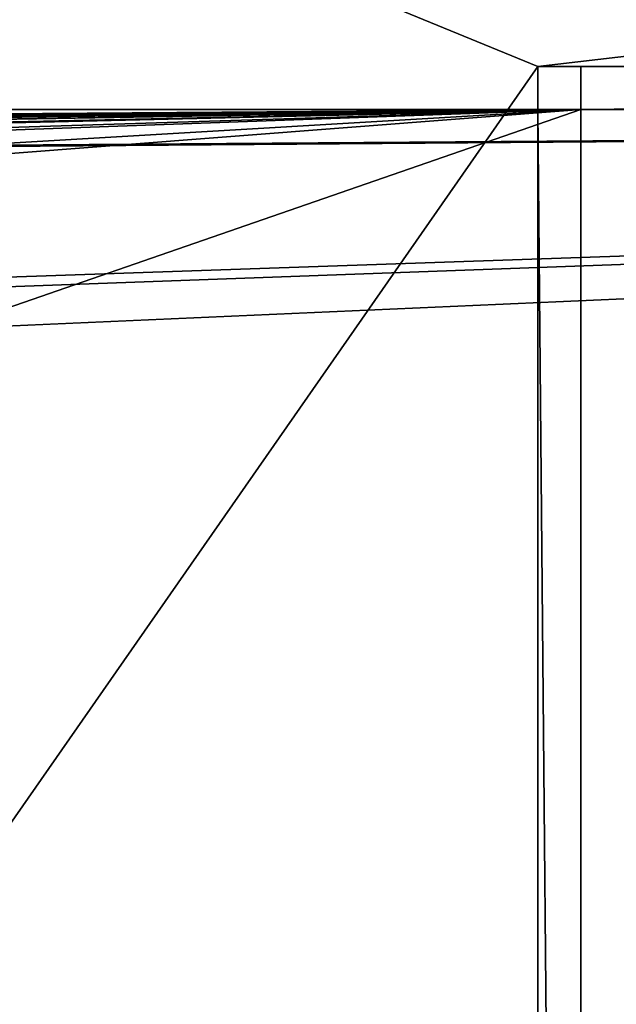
# Model space of a CAD drawing. Header units: millimetres. Extents: x 0 to 3270, y -325 to 325.
# Tile 115 of 256: x 1543.48 to 1550.41, y 17.09 to 28.55. Entities that reach past the tile are written whole.
import ezdxf

# ---------------------------------------------------------------- set-up
doc = ezdxf.new("R2010")
doc.units = ezdxf.units.MM
for name, color, linetype in [('Adapter1FrontHalf', 7, 'Continuous'), ('Adapter1Pad_Xminus', 7, 'Continuous'), ('Adapter1Pad_Yplus', 7, 'Continuous'), ('TongueBore1_P1', 7, 'Continuous')]:
    doc.layers.add(name, color=color, linetype=linetype)

# ---------------------------------------------------------------- blocks, each defined once
blk = doc.blocks.new('TongueBore1_P1')
at = {"layer": 'TongueBore1_P1'}
for points in [[(0, 27.5, 80), (1600, 27.5, 80), (225, 17.5, 80)], [(1600, 27.5, 80), (0, 27.5, 80), (50, 27.5, 160)], [(1600, 27.5, 1000), (50, 27.5, 880), (0, 27.5, 1000)], [(1600, 27.5, 1000), (0, 27.5, 1000), (0, -27.5, 1000)], [(1600, 27.5, 1000), (0, -27.5, 1000), (1600, -27.5, 1000)], [(1550, 27.5, 160), (1600, 27.5, 80), (50, 27.5, 160)], [(1600, 27.5, 1000), (1550, 27.5, 880), (50, 27.5, 880)], [(50, 27.5, 880), (1550, 27.5, 880), (1420, 17.5, 880)], [(1550, 27.5, 160), (50, 27.5, 160), (180, 17.5, 160)], [(1550, 27.5, 160), (180, 17.5, 160), (220, 17.5, 160)], [(1550, 27.5, 160), (220, 17.5, 160), (330, 17.5, 160)], [(225, 17.5, 80), (1600, 27.5, 80), (275, 17.5, 80)], [(275, 17.5, 80), (1600, 27.5, 80), (1325, 17.5, 80)], [(1550, 27.5, 160), (330, 17.5, 160), (370, 17.5, 160)], [(1550, 27.5, 160), (370, 17.5, 160), (480, 17.5, 160)], [(1550, 27.5, 160), (480, 17.5, 160), (520, 17.5, 160)], [(1550, 27.5, 160), (520, 17.5, 160), (630, 17.5, 160)], [(1550, 27.5, 160), (630, 17.5, 160), (670, 17.5, 160)], [(1550, 27.5, 160), (670, 17.5, 160), (780, 17.5, 160)], [(1550, 27.5, 160), (780, 17.5, 160), (820, 17.5, 160)], [(1550, 27.5, 160), (820, 17.5, 160), (930, 17.5, 160)], [(1550, 27.5, 160), (930, 17.5, 160), (970, 17.5, 160)], [(1550, 27.5, 160), (970, 17.5, 160), (1080, 17.5, 160)], [(1550, 27.5, 160), (1080, 17.5, 160), (1120, 17.5, 160)], [(1550, 27.5, 160), (1120, 17.5, 160), (1230, 17.5, 160)], [(1550, 27.5, 160), (1230, 17.5, 160), (1270, 17.5, 160)], [(1550, 27.5, 160), (1270, 17.5, 160), (1380, 17.5, 160)], [(1325, 17.5, 80), (1600, 27.5, 80), (1375, 17.5, 80)], [(1375, 17.5, 80), (1600, 27.5, 80), (1600, -27.5, 80)], [(1550, 27.5, 160), (1380, 17.5, 160), (1420, 17.5, 160)], [(1420, -17.5, 880), (1550, 27.5, 880), (1550, -27.5, 880)], [(1420, 17.5, 880), (1550, 27.5, 880), (1420, -17.5, 880)], [(1550, 27.5, 160), (1420, 17.5, 160), (1420, -17.5, 160)], [(1550, 27.5, 160), (1420, -17.5, 160), (1550, -27.5, 160)], [(1550, 27.5, 880), (1600, 27.5, 80), (1550, 27.5, 160)], [(1600, 27.5, 1000), (1600, 27.5, 80), (1550, 27.5, 880)], [(1550, -27.5, 160), (1550, -27.5, 880), (1550, 27.5, 160)], [(1550, 27.5, 160), (1550, -27.5, 880), (1550, 27.5, 880)], [(1375, 17.5, 80), (1600, -27.5, 80), (1375, -17.5, 80)]]:
    blk.add_3dface(points, dxfattribs=at)
blk = doc.blocks.new('Adapter1FrontHalf')
at = {"layer": 'Adapter1FrontHalf'}
for points in [[(1549.5, 28, 832), (1530, 36, 832), (1530, 0, 832)], [(1618, 36, 832), (1530, 36, 832), (1549.5, 28, 832)], [(1530, 36, 784), (1549.5, 28, 784), (1530, 0, 784)], [(1530, 36, 784), (1618, 36, 784), (1549.5, 28, 784)], [(1618, 36, 832), (1549.5, 28, 832), (1600.5, 28, 832)], [(1549.5, 28, 784), (1618, 36, 784), (1600.5, 28, 784)], [(1549.5, 28, 832), (1530, 0, 832), (1549.5, 0, 832)], [(1530, 0, 784), (1549.5, 28, 784), (1549.5, 0, 784)], [(1549.5, 0, 832), (1549.5, 28, 784), (1549.5, 28, 832)], [(1549.5, 0, 832), (1549.5, 0, 784), (1549.5, 28, 784)], [(1600.5, 28, 784), (1600.5, 28, 832), (1549.5, 28, 784)], [(1549.5, 28, 784), (1600.5, 28, 832), (1549.5, 28, 832)]]:
    blk.add_3dface(points, dxfattribs=at)
blk = doc.blocks.new('Adapter1Pad_Xminus')
at = {"layer": 'Adapter1Pad_Xminus'}
for points in [[(1549.5, -27.5, 784), (1549.5, -27.5, 832), (1549.5, 27.5, 784)], [(1549.5, 27.5, 784), (1549.5, -27.5, 832), (1549.5, 27.5, 832)], [(1550, 27.5, 832), (1550, 27.5, 784), (1549.5, 27.5, 784)], [(1550, 27.5, 832), (1549.5, 27.5, 784), (1549.5, 27.5, 832)], [(1549.5, -27.5, 784), (1549.5, 27.5, 784), (1550, -27.5, 784)], [(1549.5, 27.5, 784), (1550, 27.5, 784), (1550, -27.5, 784)], [(1549.5, 27.5, 832), (1549.5, -27.5, 832), (1550, -27.5, 832)], [(1550, 27.5, 832), (1549.5, 27.5, 832), (1550, -27.5, 832)], [(1550, -27.5, 832), (1550, -27.5, 784), (1550, 27.5, 784)], [(1550, -27.5, 832), (1550, 27.5, 784), (1550, 27.5, 832)]]:
    blk.add_3dface(points, dxfattribs=at)
blk = doc.blocks.new('Adapter1Pad_Yplus')
at = {"layer": 'Adapter1Pad_Yplus'}
for points in [[(1550, 27.5, 784), (1550, 27.5, 832), (1550, 28, 784)], [(1550, 28, 784), (1550, 27.5, 832), (1550, 28, 832)], [(1600, 28, 832), (1600, 28, 784), (1550, 28, 784)], [(1600, 28, 832), (1550, 28, 784), (1550, 28, 832)], [(1550, 28, 784), (1600, 28, 784), (1550, 27.5, 784)], [(1550, 27.5, 784), (1600, 28, 784), (1600, 27.5, 784)], [(1600, 28, 832), (1550, 28, 832), (1550, 27.5, 832)], [(1600, 28, 832), (1550, 27.5, 832), (1600, 27.5, 832)], [(1600, 27.5, 784), (1600, 27.5, 832), (1550, 27.5, 784)], [(1550, 27.5, 784), (1600, 27.5, 832), (1550, 27.5, 832)]]:
    blk.add_3dface(points, dxfattribs=at)

msp = doc.modelspace()

# ---------------------------------------------------------------- block references
at = {"layer": 'Adapter1FrontHalf'}
msp.add_blockref('Adapter1FrontHalf', (0, 0), dxfattribs=at)
at = {"layer": 'Adapter1Pad_Xminus'}
msp.add_blockref('Adapter1Pad_Xminus', (0, 0), dxfattribs=at)
at = {"layer": 'Adapter1Pad_Yplus'}
msp.add_blockref('Adapter1Pad_Yplus', (0, 0), dxfattribs=at)
at = {"layer": 'TongueBore1_P1'}
msp.add_blockref('TongueBore1_P1', (0, 0), dxfattribs=at)

doc.saveas('drawing.dxf')
